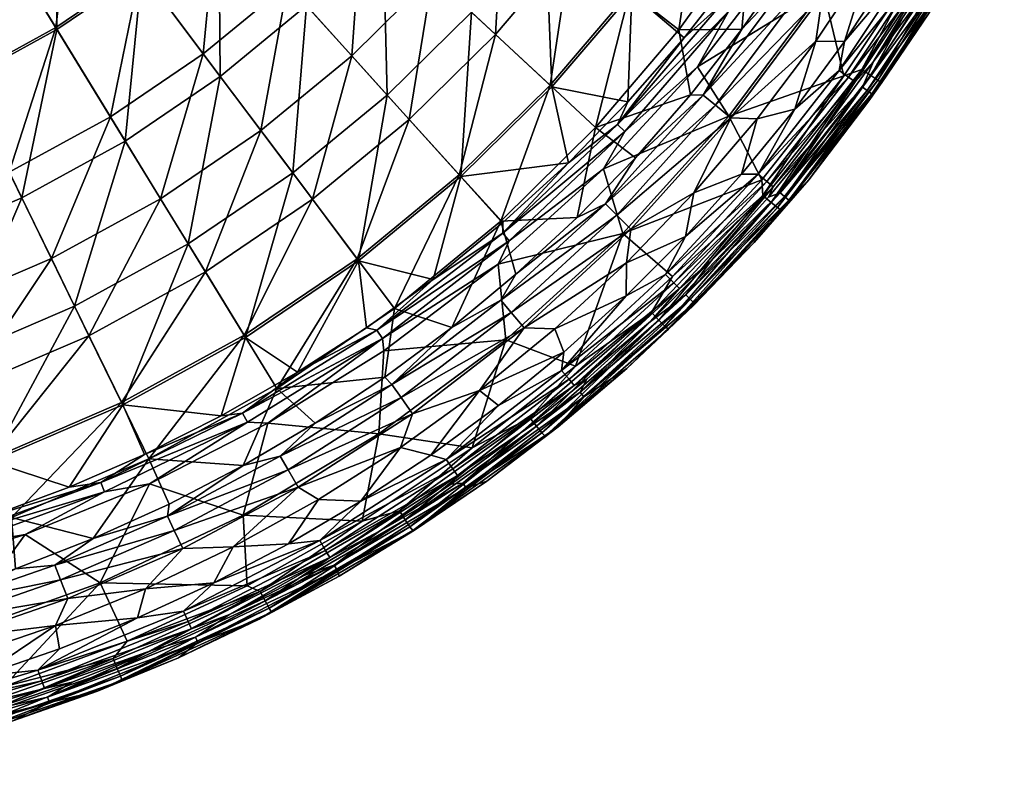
# Model space of a CAD drawing. Header units: inches. Extents: x -241 to 241, y -240 to 242.
# Tile 6 of 23: x 75 to 214, y -236 to -130. Entities that reach past the tile are written whole.
import ezdxf

# ---------------------------------------------------------------- set-up
doc = ezdxf.new("R2010")
doc.units = ezdxf.units.IN
doc.header["$MEASUREMENT"] = 0
doc.layers.add('Layer 1', color=7, linetype='Continuous')

# ---------------------------------------------------------------- blocks, each defined once
blk = doc.blocks.new('Rondò Bianco')
at = {"color": 253, "true_color": 0xa4adb2}
mesh = blk.add_polyface(dxfattribs=at)
corners = [(138.78, -128.94, 124.63), (137.27, -152.05, 142.25), (126.94, -140.61, 124.63), (92.45, -123.27, 93.02), (90.1, -99.81, 79.4), (103.25, -114.37, 93.02), (80.68, -107.57, 79.4), (135.81, -106.3, 108.15), (126.35, -117.39, 108.15), (121.34, -94.97, 93.02), (115.57, -128.02, 108.15), (112.88, -104.88, 93.02), (103.48, -137.97, 108.15), (90.12, -147.05, 108.15), (80.52, -131.38, 93.02), (143.98, -94.93, 108.15), (149.17, -116.76, 124.63), (158.15, -104.27, 124.63), (113.66, -151.54, 124.63), (150.07, -139.43, 142.25), (92.55, -102.52, 14.12), (92.27, -123.02, 23.82), (103.05, -114.14, 23.82), (109.18, -145.57, 48.01), (121.94, -135.07, 48.01), (112.9, -125.06, 35.17), (112.66, -104.67, 23.82), (101.18, -94.01, 14.12), (82.87, -110.49, 14.12), (121.09, -94.78, 23.82), (123.43, -114.68, 35.17), (132.67, -103.84, 35.17), (101.09, -134.78, 35.17), (88.04, -143.65, 35.17), (80.35, -131.11, 23.82), (133.31, -123.86, 48.01), (143.29, -112.16, 48.01), (142.15, -132.07, 62.13), (152.79, -119.59, 62.13), (130.02, -144.02, 62.13), (151.92, -100.17, 48.01), (149.81, -139.19, 77.3)]
mesh.append_faces([[corners[k] for k in face] for face in [(0, 1, 2), (3, 4, 5), (4, 3, 6), (7, 8, 9), (8, 10, 11), (10, 12, 5), (11, 9, 8), (12, 13, 3), (5, 11, 10), (3, 5, 12), (3, 13, 14), (7, 15, 16), (16, 15, 17), (8, 7, 0), (0, 7, 16), (10, 8, 2), (2, 8, 0), (12, 10, 18), (18, 10, 2), (16, 19, 0), (1, 0, 19), (20, 21, 22), (23, 24, 25), (22, 26, 27), (28, 21, 20), (29, 30, 31), (26, 25, 30), (22, 32, 25), (26, 30, 29), (21, 33, 32), (25, 26, 22), (32, 22, 21), (34, 33, 21), (35, 36, 31), (30, 24, 35), (35, 31, 30), (24, 30, 25), (23, 25, 32), (37, 38, 36), (39, 37, 35), (38, 40, 36), (37, 36, 35), (35, 24, 39), (38, 37, 41)]], dxfattribs={"color": 253})
mesh = blk.add_polyface(dxfattribs=at)
corners = [(46.76, -126.07, 79.4), (33.92, -130.12, 79.4), (39.57, -106.69, 67.44), (23.57, -152.27, 93.02), (38.87, -149.1, 93.02), (58.92, -120.87, 79.4), (59.46, -97.02, 67.44), (70.26, -114.65, 79.4), (90.12, -147.05, 108.15), (75.57, -155.02, 108.15), (80.52, -131.38, 93.02), (53.59, -144.47, 93.02), (49.86, -102.28, 67.44), (20.57, -132.88, 79.4), (28.7, -110.11, 67.44), (17.4, -112.45, 67.44), (92.45, -123.27, 93.02), (80.68, -107.57, 79.4), (67.52, -138.51, 93.02), (59.98, -161.7, 108.15), (23.52, -151.97, 23.82), (38.79, -148.8, 23.82), (34.84, -133.65, 14.12), (63.62, -103.81, 6.17), (53.36, -109.45, 6.17), (60.52, -124.15, 14.12), (16.98, -103.62), (18.62, -120.33, 6.17), (22.56, -102.55), (30.72, -117.82, 6.17), (42.34, -114.16, 6.17), (33.53, -99.51), (48.03, -129.49, 14.12), (80.35, -131.11, 23.82), (73.83, -151.44, 35.17), (88.04, -143.65, 35.17), (73.06, -97.41, 6.17), (72.17, -117.76, 14.12), (82.87, -110.49, 14.12), (21.12, -136.49, 14.12), (92.27, -123.02, 23.82), (67.39, -138.23, 23.82), (53.48, -144.18, 23.82), (58.59, -157.96, 35.17)]
mesh.append_faces([[corners[k] for k in face] for face in [(0, 1, 2), (3, 1, 4), (5, 6, 7), (8, 9, 10), (11, 4, 0), (0, 12, 5), (1, 13, 14), (0, 2, 12), (1, 14, 2), (13, 15, 14), (16, 10, 17), (10, 18, 7), (11, 5, 18), (7, 17, 10), (18, 5, 7), (5, 11, 0), (1, 0, 4), (10, 9, 18), (18, 19, 11), (3, 13, 1), (20, 21, 22), (23, 24, 25), (26, 27, 28), (27, 29, 28), (29, 30, 31), (30, 32, 24), (33, 34, 35), (36, 37, 38), (22, 30, 29), (37, 23, 25), (29, 27, 39), (25, 24, 32), (32, 30, 22), (22, 29, 39), (33, 40, 38), (41, 33, 37), (42, 41, 25), (38, 37, 33), (21, 42, 32), (25, 41, 37), (32, 42, 25), (22, 21, 32), (39, 20, 22), (41, 34, 33), (42, 43, 41)]], dxfattribs={"color": 253})
mesh = blk.add_polyface(dxfattribs=at)
corners = [(161.31, -126.26, 142.25), (160.77, -141.55, 154.52), (150.07, -139.43, 142.25), (149.17, -116.76, 124.63), (168.66, -132.54, 154.94), (176.05, -123.1, 155.37), (171.02, -112.76, 142.25), (191.18, -133.06, 116.22), (194.74, -121.64, 116.22), (187.16, -133.01, 116.22), (184.2, -142.57, 116.22), (178.91, -143.92, 116.22), (167.92, -131.44, 93.24), (169.54, -140.57, 109.67), (176.78, -131.34, 109.67), (149.81, -139.19, 77.3), (156.22, -145.15, 93.24), (161.03, -126.04, 77.3), (161.99, -106.8, 62.13), (152.79, -119.59, 62.13), (170.72, -112.56, 77.3), (178.03, -117.38, 93.24), (183.52, -121.75, 109.67), (188.1, -126.51, 115.78), (171.35, -140.61, 112.27), (183.93, -123.7, 112.27), (189.74, -111.81, 109.67), (185.79, -124.95, 114.42), (173.08, -142.03, 114.42), (197.02, -106.36, 114.42), (175.24, -143.8, 115.78), (191.09, -137.91, 157.35), (174.96, -143.58, 156.86), (188.19, -125.74, 157.64), (182.43, -121.23, 157.66), (192.8, -105.04, 158.4), (170.55, -136.61, 156.95), (160.32, -145.71, 156.23), (159.31, -144.71, 155.51), (174.87, -128.83, 157.02), (187.73, -110.45, 157.87), (173.77, -127.94, 156.29), (186.53, -109.67, 157.13), (190.44, -137.13, 116.54)]
mesh.append_faces([[corners[k] for k in face] for face in [(0, 1, 2), (0, 2, 3), (4, 0, 5), (0, 6, 5), (0, 4, 1), (7, 8, 9), (10, 9, 11), (9, 10, 7), (12, 13, 14), (15, 16, 17), (18, 19, 17), (19, 15, 17), (12, 20, 17), (12, 21, 20), (16, 13, 12), (17, 16, 12), (22, 21, 14), (21, 12, 14), (8, 23, 9), (14, 24, 25), (24, 14, 13), (22, 14, 25), (26, 22, 25), (24, 27, 25), (27, 24, 28), (29, 25, 27), (28, 23, 27), (30, 23, 28), (30, 11, 9), (23, 30, 9), (31, 32, 33), (34, 35, 33), (34, 33, 36), (32, 36, 33), (37, 38, 39), (40, 39, 41), (4, 41, 38), (41, 5, 42), (1, 4, 38), (39, 34, 36), (39, 36, 37), (40, 34, 39), (5, 41, 4), (41, 39, 38), (43, 7, 10)]], dxfattribs={"color": 253})
mesh = blk.add_polyface(dxfattribs=at)
corners = [(203, -129.2, 152.38), (205.1, -125.28, 148.36), (195.03, -140.44, 148.36), (213.65, -110.06, 148.36), (209.4, -118.79, 152.81), (203.71, -124.43, 129.98), (193.71, -139.49, 129.98), (204.41, -124.85, 139.17), (194.63, -141.39, 151.88), (194.37, -139.97, 139.17), (195.27, -135.89, 120.78), (212.93, -109.69, 139.17), (188.14, -145.6, 120.78), (201.9, -125.82, 120.78), (208.01, -115.43, 120.78), (212.21, -109.31, 129.98), (203.66, -113.03, 116.22), (194.74, -121.64, 116.22), (197.68, -123.2, 116.22), (191.18, -133.06, 116.22), (199.48, -107.68, 115.78), (188.1, -126.51, 115.78), (185.79, -124.95, 114.42), (188.19, -125.74, 157.64), (199.61, -106.69, 158.47), (201.35, -122.52, 157.99), (191.09, -137.91, 157.35), (205.83, -118.04, 157.97), (193.65, -137, 157.18), (196.44, -138.83, 153.54), (208.19, -119.32, 155.89), (208.79, -119.59, 154.33), (207.15, -118.77, 157.18), (195.87, -138.49, 155.1), (194.89, -137.84, 156.39), (201.66, -123.17, 117.53), (200.27, -122.33, 116.54), (190.44, -137.13, 116.54), (202.62, -123.77, 119.07), (192.68, -138.75, 119.07), (191.76, -138.08, 117.53), (211.07, -108.73, 119.07), (210.07, -108.21, 117.53)]
mesh.append_faces([[corners[k] for k in face] for face in [(0, 1, 2), (3, 1, 4), (4, 1, 0), (5, 6, 7), (2, 8, 0), (9, 2, 1), (7, 9, 1), (7, 1, 3), (5, 10, 6), (7, 6, 9), (5, 7, 11), (6, 10, 12), (5, 13, 10), (5, 14, 13), (5, 15, 14), (16, 17, 18), (17, 19, 18), (17, 20, 21), (20, 22, 21), (23, 24, 25), (23, 25, 26), (25, 27, 28), (29, 30, 31), (32, 30, 33), (25, 28, 26), (29, 31, 0), (34, 27, 32), (31, 4, 0), (33, 30, 29), (28, 27, 34), (32, 33, 34), (8, 29, 0), (35, 36, 37), (10, 13, 38), (38, 39, 10), (13, 14, 38), (10, 39, 12), (38, 40, 39), (41, 35, 38), (38, 35, 40), (19, 37, 36), (35, 37, 40), (36, 35, 42), (36, 18, 19), (36, 16, 18)]], dxfattribs={"color": 253})
mesh = blk.add_polyface(dxfattribs=at)
corners = [(152.39, -150.12, 154.11), (137.27, -152.05, 142.25), (150.07, -139.43, 142.25), (160.77, -141.55, 154.52), (143.16, -158.52, 153.71), (133.38, -166.52, 153.32), (151.73, -176.73, 116.22), (160.49, -168.82, 116.22), (150.49, -173.43, 116.22), (160.54, -164.17, 116.22), (130.02, -144.02, 62.13), (137.03, -151.79, 77.3), (142.15, -132.07, 62.13), (149.81, -139.19, 77.3), (142.9, -158.29, 93.24), (156.22, -145.15, 93.24), (127.95, -170.6, 93.24), (153.64, -157.8, 109.67), (161.82, -149.39, 109.67), (145.03, -165.75, 109.67), (136, -173.23, 109.67), (161.17, -159.42, 115.78), (146.16, -173.28, 115.78), (142.91, -169.43, 112.27), (157.59, -155.88, 112.27), (127.6, -181.25, 112.27), (144.36, -171.14, 114.42), (159.18, -157.45, 114.42), (128.89, -183.08, 114.42), (139.89, -182.08, 116.22), (143.58, -174.96, 155.45), (142.51, -164.37, 155.63), (160.04, -160.04, 156.12), (153.41, -178.68, 155.6), (157.35, -150.94, 156.28), (126.46, -176.52, 155.04), (143.17, -159.99, 154.77), (160.32, -145.71, 156.23), (144.07, -161.08, 155.5), (159.31, -144.71, 155.51), (126.25, -174.8, 154.82), (125.46, -173.63, 154.11), (151.44, -179.27, 116.54), (166.06, -165.82, 116.54), (152.49, -180.51, 117.53), (167.21, -166.97, 117.53)]
mesh.append_faces([[corners[k] for k in face] for face in [(0, 1, 2), (0, 2, 3), (4, 1, 0), (5, 1, 4), (6, 7, 8), (8, 7, 9), (10, 11, 12), (12, 11, 13), (14, 13, 11), (13, 14, 15), (16, 14, 11), (15, 17, 18), (14, 19, 17), (15, 14, 17), (19, 14, 20), (9, 21, 22), (19, 23, 24), (19, 20, 23), (24, 17, 19), (17, 24, 18), (25, 26, 23), (24, 23, 27), (27, 23, 26), (28, 22, 26), (26, 21, 27), (22, 21, 26), (8, 22, 29), (22, 8, 9), (30, 31, 32), (33, 30, 32), (34, 32, 31), (31, 30, 35), (36, 37, 38), (37, 34, 38), (0, 39, 36), (40, 38, 31), (38, 34, 31), (4, 0, 36), (4, 36, 5), (36, 38, 41), (3, 39, 0), (39, 37, 36), (7, 42, 43), (42, 44, 45), (6, 42, 7)]], dxfattribs={"color": 253})
mesh = blk.add_polyface(dxfattribs=at)
corners = [(107.04, -174.66, 142.25), (98.98, -161.51, 124.63), (113.66, -151.54, 124.63), (90.12, -147.05, 108.15), (103.48, -137.97, 108.15), (83.01, -170.27, 124.63), (126.94, -140.61, 124.63), (122.91, -163.88, 142.25), (137.27, -152.05, 142.25), (114.33, -179.54, 152.68), (89.77, -184.13, 142.25), (133.38, -166.52, 153.32), (124.04, -173.32, 152.99), (101.39, -165.43, 62.13), (95.08, -155.15, 48.01), (85.02, -174.41, 62.13), (122.7, -163.59, 77.3), (106.85, -174.35, 77.3), (111.43, -181.82, 93.24), (109.18, -145.57, 48.01), (101.09, -134.78, 35.17), (88.04, -143.65, 35.17), (79.74, -163.57, 48.01), (116.42, -155.22, 62.13), (130.02, -144.02, 62.13), (121.94, -135.07, 48.01), (136, -173.23, 109.67), (127.95, -170.6, 93.24), (126.58, -180.23, 109.67), (137.03, -151.79, 77.3), (89.61, -183.81, 77.3), (142.9, -158.29, 93.24), (127.6, -181.25, 112.27), (142.91, -169.43, 112.27), (144.36, -171.14, 114.42), (128.89, -183.08, 114.42), (143.58, -174.96, 155.45), (125.74, -188.19, 154.85), (126.46, -176.52, 155.04), (125.46, -173.63, 154.11), (106.62, -185.3, 153.52), (126.25, -174.8, 154.82), (144.07, -161.08, 155.5), (143.17, -159.99, 154.77), (142.51, -164.37, 155.63), (110.14, -186.71, 154.53)]
mesh.append_faces([[corners[k] for k in face] for face in [(0, 1, 2), (3, 4, 1), (1, 4, 2), (5, 3, 1), (6, 7, 2), (8, 7, 6), (0, 7, 9), (7, 0, 2), (1, 10, 5), (10, 1, 0), (11, 7, 8), (12, 7, 11), (7, 12, 9), (13, 14, 15), (16, 17, 18), (14, 19, 20), (21, 22, 14), (21, 14, 20), (23, 24, 25), (13, 23, 19), (25, 19, 23), (13, 19, 14), (26, 27, 28), (24, 23, 16), (24, 16, 29), (23, 13, 17), (16, 23, 17), (13, 15, 30), (17, 13, 30), (27, 29, 16), (18, 28, 27), (16, 18, 27), (31, 27, 26), (26, 28, 32), (26, 32, 33), (34, 32, 35), (36, 37, 38), (39, 40, 9), (41, 39, 42), (11, 43, 39), (38, 41, 44), (39, 41, 40), (38, 45, 41), (39, 12, 11), (9, 12, 39)]], dxfattribs={"color": 253})
mesh = blk.add_polyface(dxfattribs=at)
corners = [(182.75, -154.83, 139.17), (195.03, -140.44, 148.36), (194.37, -139.97, 139.17), (178.51, -161.3, 151.05), (186.17, -152.52, 151.42), (183.37, -155.36, 148.36), (194.63, -141.39, 151.88), (182.13, -154.31, 129.98), (193.71, -139.49, 129.98), (188.14, -145.6, 120.78), (180.52, -154.94, 120.78), (178.91, -143.92, 116.22), (170.03, -154.32, 116.22), (176.74, -151.71, 116.22), (168.83, -160.47, 116.22), (184.2, -142.57, 116.22), (156.22, -145.15, 93.24), (161.82, -149.39, 109.67), (169.54, -140.57, 109.67), (157.59, -155.88, 112.27), (171.35, -140.61, 112.27), (173.08, -142.03, 114.42), (159.18, -157.45, 114.42), (175.24, -143.8, 115.78), (161.17, -159.42, 115.78), (174.96, -143.58, 156.86), (191.09, -137.91, 157.35), (179.57, -152.48, 156.73), (160.04, -160.04, 156.12), (157.35, -150.94, 156.28), (170.55, -136.61, 156.95), (160.32, -145.71, 156.23), (193.65, -137, 157.18), (179.73, -154.71, 156.43), (194.89, -137.84, 156.39), (195.87, -138.49, 155.1), (181.8, -156.41, 154.36), (196.44, -138.83, 153.54), (182.33, -156.8, 152.79), (180.88, -155.67, 155.65), (181.16, -153.48, 119.07), (192.68, -138.75, 119.07), (180.29, -152.75, 117.53), (191.76, -138.08, 117.53), (190.44, -137.13, 116.54), (179.05, -151.7, 116.54)]
mesh.append_faces([[corners[k] for k in face] for face in [(0, 1, 2), (3, 4, 5), (1, 0, 5), (1, 5, 4), (4, 6, 1), (7, 2, 8), (7, 0, 2), (7, 9, 10), (7, 8, 9), (11, 12, 13), (13, 12, 14), (11, 13, 15), (16, 17, 18), (19, 20, 17), (20, 18, 17), (19, 21, 20), (21, 19, 22), (22, 23, 21), (23, 22, 24), (11, 23, 12), (23, 24, 12), (25, 26, 27), (25, 27, 28), (29, 25, 28), (30, 25, 29), (31, 30, 29), (32, 33, 26), (34, 35, 36), (27, 26, 33), (37, 38, 35), (38, 37, 4), (39, 32, 34), (37, 6, 4), (35, 38, 36), (32, 39, 33), (34, 36, 39), (40, 10, 9), (41, 40, 9), (41, 42, 40), (41, 43, 42), (43, 44, 45), (45, 42, 43), (45, 13, 14), (45, 15, 13), (45, 44, 15)]], dxfattribs={"color": 253})
mesh = blk.add_polyface(dxfattribs=at)
corners = [(26.38, -170.44, 108.15), (43.51, -166.89, 108.15), (28.97, -187.2, 124.63), (47.79, -183.3, 124.63), (59.98, -161.7, 108.15), (65.88, -177.61, 124.63), (51.68, -198.22, 142.25), (31.33, -202.44, 142.25), (38.87, -149.1, 93.02), (89.77, -184.13, 142.25), (82.23, -195.69, 151.85), (71.24, -192.06, 142.25), (75.57, -155.02, 108.15), (67.52, -138.51, 93.02), (53.59, -144.47, 93.02), (23.57, -152.27, 93.02), (8.84, -172.24, 108.15), (90.12, -147.05, 108.15), (83.01, -170.27, 124.63), (10.74, -185.49, 120.88), (58.59, -157.96, 35.17), (73.83, -151.44, 35.17), (67.39, -138.23, 23.82), (42.5, -163.03, 35.17), (27.83, -179.83, 48.01), (45.9, -176.08, 48.01), (25.77, -166.5, 35.17), (9.33, -181.73, 48.01), (85.02, -174.41, 62.13), (79.74, -163.57, 48.01), (67.48, -181.92, 62.13), (48.95, -187.75, 62.13), (51.59, -197.88, 77.3), (53.48, -144.18, 23.82), (38.79, -148.8, 23.82), (23.52, -151.97, 23.82), (63.28, -170.61, 48.01), (88.04, -143.65, 35.17), (95.08, -155.15, 48.01), (29.68, -191.75, 62.13), (9.94, -193.77, 62.13), (71.12, -191.73, 77.3), (89.61, -183.81, 77.3)]
mesh.append_faces([[corners[k] for k in face] for face in [(0, 1, 2), (3, 4, 5), (5, 6, 3), (7, 2, 3), (8, 1, 0), (9, 10, 11), (12, 4, 13), (4, 1, 14), (8, 0, 15), (16, 15, 0), (12, 17, 18), (4, 12, 5), (5, 12, 18), (1, 4, 3), (0, 2, 19), (1, 8, 14), (1, 3, 2), (18, 11, 5), (9, 11, 18), (11, 6, 5), (20, 21, 22), (23, 24, 25), (26, 27, 24), (28, 29, 30), (31, 32, 30), (33, 23, 20), (34, 26, 23), (34, 23, 33), (35, 26, 34), (21, 36, 29), (20, 25, 36), (29, 37, 21), (36, 21, 20), (25, 20, 23), (24, 23, 26), (31, 30, 36), (28, 38, 29), (39, 31, 25), (30, 29, 36), (40, 39, 24), (31, 36, 25), (39, 25, 24), (28, 30, 41), (28, 41, 42), (30, 32, 41)]], dxfattribs={"color": 253})
mesh = blk.add_polyface(dxfattribs=at)
corners = [(170.06, -169.82, 148.36), (154.57, -182.97, 139.17), (160.62, -179, 150.31), (172.44, -163.89, 120.78), (163.92, -172.41, 120.78), (168.92, -168.67, 129.98), (169.96, -170.18, 150.68), (178.51, -161.3, 151.05), (183.37, -155.36, 148.36), (169.49, -169.25, 139.17), (182.75, -154.83, 139.17), (182.13, -154.31, 129.98), (154.05, -182.35, 129.98), (180.52, -154.94, 120.78), (160.54, -164.17, 116.22), (160.49, -168.82, 116.22), (168.83, -160.47, 116.22), (170.03, -154.32, 116.22), (161.17, -159.42, 115.78), (160.04, -160.04, 156.12), (179.57, -152.48, 156.73), (167.03, -166.1, 156.15), (153.41, -178.68, 155.6), (181.8, -156.41, 154.36), (165.96, -173.04, 153.66), (180.88, -155.67, 155.65), (164.06, -171.14, 155.73), (179.73, -154.71, 156.43), (166.44, -173.48, 152.09), (182.33, -156.8, 152.79), (165.12, -172.21, 154.94), (186.17, -152.52, 151.42), (149.11, -188.52, 151.45), (168.01, -167.77, 119.07), (180.29, -152.75, 117.53), (179.05, -151.7, 116.54), (166.06, -165.82, 116.54), (181.16, -153.48, 119.07), (153.22, -181.38, 119.07), (167.21, -166.97, 117.53), (152.49, -180.51, 117.53), (151.44, -179.27, 116.54)]
mesh.append_faces([[corners[k] for k in face] for face in [(0, 1, 2), (3, 4, 5), (0, 6, 7), (2, 6, 0), (7, 8, 0), (1, 0, 9), (10, 11, 5), (9, 0, 8), (10, 9, 8), (12, 9, 5), (11, 3, 5), (10, 5, 9), (12, 5, 4), (11, 13, 3), (14, 15, 16), (14, 16, 17), (17, 18, 14), (19, 20, 21), (19, 21, 22), (23, 24, 25), (26, 21, 27), (20, 27, 21), (21, 26, 22), (28, 29, 6), (30, 27, 25), (7, 6, 29), (23, 28, 24), (7, 29, 31), (27, 30, 26), (28, 32, 24), (25, 24, 30), (29, 28, 23), (2, 28, 6), (3, 33, 4), (34, 35, 36), (3, 37, 33), (13, 37, 3), (33, 38, 4), (37, 39, 33), (33, 39, 40), (37, 34, 39), (39, 36, 41), (16, 36, 35), (34, 36, 39), (36, 16, 15)]], dxfattribs={"color": 253})
mesh = blk.add_polyface(dxfattribs=at)
corners = [(150.95, -187.19, 149.96), (154.57, -182.97, 139.17), (138.02, -195.76, 139.17), (140.93, -194.82, 149.63), (130.79, -201.74, 149.33), (160.62, -179, 150.31), (137.55, -195.1, 129.98), (154.05, -182.35, 129.98), (169.49, -169.25, 139.17), (145.63, -188.11, 120.78), (135.92, -195.24, 120.78), (154.97, -180.49, 120.78), (163.92, -172.41, 120.78), (151.73, -176.73, 116.22), (139.89, -182.08, 116.22), (142.58, -184.19, 116.22), (150.49, -173.43, 116.22), (133.07, -191.18, 116.22), (146.16, -173.28, 115.78), (130.5, -185.36, 115.78), (125.74, -188.19, 154.85), (143.58, -174.96, 155.45), (138.85, -190.17, 155.09), (153.41, -178.68, 155.6), (148.67, -188.03, 153.01), (149.11, -188.52, 151.45), (130.52, -201.77, 150.87), (146.97, -185.96, 155.09), (128.64, -199.02, 154.52), (165.96, -173.04, 153.66), (165.12, -172.21, 154.94), (164.06, -171.14, 155.73), (166.44, -173.48, 152.09), (147.91, -187.13, 154.3), (130.13, -201.25, 152.44), (129.47, -200.27, 153.73), (136.81, -194.05, 119.07), (136.16, -193.13, 117.53), (153.22, -181.38, 119.07), (152.49, -180.51, 117.53), (168.01, -167.77, 119.07), (151.44, -179.27, 116.54), (135.22, -191.8, 116.54)]
mesh.append_faces([[corners[k] for k in face] for face in [(0, 1, 2), (2, 3, 0), (3, 2, 4), (1, 0, 5), (6, 1, 7), (1, 6, 2), (7, 1, 8), (6, 9, 10), (7, 11, 9), (6, 7, 9), (11, 7, 12), (13, 14, 15), (14, 13, 16), (14, 17, 15), (18, 19, 14), (20, 21, 22), (21, 23, 22), (24, 25, 26), (22, 27, 28), (29, 24, 30), (31, 27, 23), (5, 25, 32), (33, 24, 34), (23, 27, 22), (30, 33, 31), (29, 25, 24), (31, 33, 27), (26, 25, 3), (30, 24, 33), (33, 35, 27), (25, 5, 0), (24, 26, 34), (25, 0, 3), (9, 36, 10), (37, 36, 38), (12, 38, 11), (39, 38, 40), (9, 38, 36), (9, 11, 38), (38, 39, 37), (39, 41, 42), (39, 42, 37), (42, 15, 17), (41, 13, 15), (42, 41, 15)]], dxfattribs={"color": 253})
mesh = blk.add_polyface(dxfattribs=at)
corners = [(103.59, -185.68, 152.37), (107.04, -174.66, 142.25), (114.33, -179.54, 152.68), (92.82, -191.11, 152.09), (89.77, -184.13, 142.25), (82.23, -195.69, 151.85), (117.26, -197.41, 116.22), (123.22, -197.67, 116.22), (128.8, -190.09, 116.22), (139.89, -182.08, 116.22), (133.07, -191.18, 116.22), (93.44, -191.68, 93.24), (106.85, -174.35, 77.3), (89.61, -183.81, 77.3), (111.43, -181.82, 93.24), (116.82, -186.71, 109.67), (126.58, -180.23, 109.67), (106.71, -192.66, 109.67), (96.31, -198.07, 109.67), (130.5, -185.36, 115.78), (114.44, -195.68, 115.78), (111.9, -191.34, 112.27), (127.6, -181.25, 112.27), (96.04, -199.77, 112.27), (113.03, -193.27, 114.42), (128.89, -183.08, 114.42), (146.16, -173.28, 115.78), (106.69, -199.61, 154.31), (125.74, -188.19, 154.85), (123.43, -200.47, 154.63), (110.14, -186.71, 154.53), (126.46, -176.52, 155.04), (138.85, -190.17, 155.09), (93.51, -195.21, 154.1), (87.22, -196.32, 153.73), (86.69, -195.02, 153.02), (107.28, -186.55, 154.23), (106.62, -185.3, 153.52), (126.25, -174.8, 154.82), (146.97, -185.96, 155.09), (129.47, -200.27, 153.73), (128.64, -199.02, 154.52), (147.91, -187.13, 154.3), (130.13, -201.25, 152.44), (135.22, -191.8, 116.54), (117.47, -203.16, 116.54), (136.16, -193.13, 117.53)]
mesh.append_faces([[corners[k] for k in face] for face in [(0, 1, 2), (3, 4, 0), (4, 1, 0), (4, 3, 5), (6, 7, 8), (9, 8, 10), (8, 7, 10), (11, 12, 13), (12, 11, 14), (14, 15, 16), (14, 17, 15), (11, 18, 17), (14, 11, 17), (8, 19, 20), (15, 21, 22), (17, 23, 21), (15, 17, 21), (22, 16, 15), (23, 24, 21), (22, 21, 25), (25, 21, 24), (24, 19, 25), (20, 19, 24), (26, 25, 19), (20, 6, 8), (9, 19, 8), (27, 28, 29), (30, 28, 27), (31, 28, 30), (28, 32, 29), (27, 33, 30), (34, 35, 36), (35, 3, 37), (37, 36, 35), (34, 36, 33), (30, 33, 36), (35, 5, 3), (3, 0, 37), (38, 30, 36), (37, 0, 2), (37, 38, 36), (39, 40, 41), (42, 43, 40), (44, 45, 46), (44, 10, 7)]], dxfattribs={"color": 253})
mesh = blk.add_polyface(dxfattribs=at)
corners = [(51.68, -198.22, 142.25), (71.24, -192.06, 142.25), (59.07, -203.56, 151.43), (70.85, -199.89, 151.63), (82.23, -195.69, 151.85), (69.73, -222.24, 116.22), (80.31, -215.12, 116.22), (67.37, -219.51, 116.22), (80.9, -218.42, 116.22), (91.86, -214.04, 116.22), (74.7, -207.18, 109.67), (85.63, -202.91, 109.67), (74.16, -199.94, 93.24), (52.27, -213.94, 109.67), (63.58, -210.86, 109.67), (53.79, -206.35, 93.24), (89.61, -183.81, 77.3), (71.12, -191.73, 77.3), (93.44, -191.68, 93.24), (51.59, -197.88, 77.3), (64.61, -212.03, 112.27), (80.22, -206.63, 112.27), (82.04, -211.32, 115.78), (66.07, -216.85, 115.78), (49.35, -216.09, 112.27), (65.26, -214.18, 114.42), (81.03, -208.72, 114.42), (97.01, -201.79, 114.42), (49.84, -218.28, 114.42), (92.97, -209.95, 116.22), (86.61, -209.11, 153.86), (73, -223.72, 153.56), (65.7, -216.59, 153.49), (90.4, -217.3, 153.87), (76.05, -202.32, 153.73), (93.51, -195.21, 154.1), (56.7, -208.36, 153.4), (65.7, -202.74, 152.61), (66.1, -204.09, 153.32), (44.17, -208.26, 152.31), (86.69, -195.02, 153.02), (87.22, -196.32, 153.73), (77.86, -221.38, 116.54)]
mesh.append_faces([[corners[k] for k in face] for face in [(0, 1, 2), (3, 1, 4), (1, 3, 2), (5, 6, 7), (6, 8, 9), (6, 5, 8), (10, 11, 12), (13, 14, 15), (12, 16, 17), (16, 12, 18), (15, 17, 19), (17, 15, 12), (18, 12, 11), (10, 12, 14), (12, 15, 14), (13, 20, 14), (10, 14, 20), (10, 20, 21), (11, 10, 21), (6, 22, 23), (20, 24, 25), (20, 26, 21), (25, 26, 20), (27, 21, 26), (28, 23, 25), (25, 22, 26), (23, 22, 25), (23, 7, 6), (29, 22, 6), (30, 31, 32), (33, 31, 30), (30, 34, 35), (32, 36, 34), (30, 32, 34), (37, 38, 39), (40, 37, 3), (40, 41, 37), (38, 34, 36), (41, 35, 34), (2, 37, 39), (34, 38, 41), (37, 2, 3), (37, 41, 38), (3, 4, 40), (9, 8, 42)]], dxfattribs={"color": 253})
mesh = blk.add_polyface(dxfattribs=at)
corners = [(108.94, -214.25, 148.77), (119.89, -207.35, 139.17), (100.32, -217.5, 139.17), (130.79, -201.74, 149.33), (120.2, -208.17, 149.04), (119.49, -206.65, 129.98), (138.02, -195.76, 139.17), (137.55, -195.1, 129.98), (99.98, -216.76, 129.98), (104.79, -213.58, 120.78), (125.85, -201.88, 120.78), (115.47, -207.99, 120.78), (135.92, -195.24, 120.78), (102.58, -209.12, 116.22), (113.04, -203.66, 116.22), (105.3, -204.05, 116.22), (117.26, -197.41, 116.22), (123.22, -197.67, 116.22), (97.01, -201.79, 114.42), (114.44, -195.68, 115.78), (113.03, -193.27, 114.42), (106.69, -199.61, 154.31), (123.43, -200.47, 154.63), (107.25, -209.53, 154.22), (109.08, -210.32, 154.01), (128.64, -199.02, 154.52), (130.52, -201.77, 150.87), (110.68, -213.25, 150.37), (130.13, -201.25, 152.44), (110.35, -212.69, 151.93), (129.47, -200.27, 153.73), (138.85, -190.17, 155.09), (109.79, -211.65, 153.22), (140.93, -194.82, 149.63), (118.85, -205.55, 119.07), (136.81, -194.05, 119.07), (99.45, -215.6, 119.07), (98.29, -213.09, 116.54), (118.28, -204.56, 117.53), (117.47, -203.16, 116.54), (98.97, -214.57, 117.53), (136.16, -193.13, 117.53), (135.22, -191.8, 116.54)]
mesh.append_faces([[corners[k] for k in face] for face in [(0, 1, 2), (3, 1, 4), (1, 0, 4), (5, 6, 7), (8, 1, 5), (6, 1, 3), (9, 8, 5), (1, 8, 2), (7, 10, 5), (6, 5, 1), (5, 11, 9), (5, 10, 11), (7, 12, 10), (13, 14, 15), (16, 14, 17), (15, 14, 16), (18, 19, 20), (16, 19, 15), (21, 22, 23), (24, 22, 25), (26, 27, 28), (29, 30, 28), (31, 25, 22), (22, 24, 23), (27, 26, 4), (30, 32, 25), (26, 33, 3), (28, 27, 29), (26, 3, 4), (25, 32, 24), (30, 29, 32), (0, 27, 4), (34, 10, 35), (10, 12, 35), (9, 11, 34), (11, 10, 34), (9, 34, 36), (37, 38, 39), (35, 38, 34), (34, 38, 40), (35, 41, 38), (17, 39, 42), (41, 39, 38), (39, 14, 13), (39, 17, 14)]], dxfattribs={"color": 253})
mesh = blk.add_polyface(dxfattribs=at)
corners = [(99.98, -216.76, 129.98), (79.2, -225.19, 129.98), (100.32, -217.5, 139.17), (79.47, -225.95, 139.17), (86.22, -224.33, 148.32), (97.61, -219.64, 148.53), (108.94, -214.25, 148.77), (93.83, -218.61, 120.78), (104.79, -213.58, 120.78), (102.58, -209.12, 116.22), (92.97, -209.95, 116.22), (91.86, -214.04, 116.22), (105.3, -204.05, 116.22), (80.31, -215.12, 116.22), (96.31, -198.07, 109.67), (93.44, -191.68, 93.24), (85.63, -202.91, 109.67), (80.22, -206.63, 112.27), (96.04, -199.77, 112.27), (106.71, -192.66, 109.67), (97.01, -201.79, 114.42), (113.03, -193.27, 114.42), (81.03, -208.72, 114.42), (98.22, -204.31, 115.78), (82.04, -211.32, 115.78), (114.44, -195.68, 115.78), (90.4, -217.3, 153.87), (86.61, -209.11, 153.86), (107.25, -209.53, 154.22), (106.69, -199.61, 154.31), (93.51, -195.21, 154.1), (109.08, -210.32, 154.01), (88.41, -219.77, 153.57), (110.68, -213.25, 150.37), (89.71, -222.85, 149.93), (110.35, -212.69, 151.93), (89.44, -222.25, 151.5), (109.79, -211.65, 153.22), (88.98, -221.16, 152.79), (99.45, -215.6, 119.07), (78.78, -223.98, 119.07), (98.97, -214.57, 117.53), (98.29, -213.09, 116.54), (77.86, -221.38, 116.54), (118.85, -205.55, 119.07), (78.4, -222.91, 117.53), (117.47, -203.16, 116.54), (118.28, -204.56, 117.53)]
mesh.append_faces([[corners[k] for k in face] for face in [(0, 1, 2), (3, 4, 2), (5, 2, 4), (2, 5, 6), (7, 0, 8), (1, 0, 7), (9, 10, 11), (10, 9, 12), (13, 11, 10), (14, 15, 16), (16, 17, 18), (19, 14, 18), (18, 14, 16), (18, 17, 20), (21, 18, 20), (22, 23, 20), (24, 23, 22), (25, 20, 23), (12, 23, 10), (23, 24, 10), (25, 23, 12), (26, 27, 28), (27, 29, 28), (27, 30, 29), (26, 31, 32), (26, 28, 31), (33, 34, 35), (36, 37, 35), (34, 33, 5), (38, 31, 37), (33, 6, 5), (36, 35, 34), (31, 38, 32), (37, 36, 38), (4, 34, 5), (39, 40, 7), (7, 8, 39), (41, 42, 43), (44, 41, 39), (39, 41, 45), (11, 42, 9), (9, 42, 46), (47, 42, 41), (43, 42, 11)]], dxfattribs={"color": 253})
mesh = blk.add_polyface(dxfattribs=at)
corners = [(82.64, -223.09, 120.78), (71.23, -226.98, 120.78), (79.2, -225.19, 129.98), (57.56, -232.5, 139.17), (62.14, -232.13, 147.95), (74.32, -228.52, 148.12), (79.47, -225.95, 139.17), (50.08, -235.01, 147.82), (86.22, -224.33, 148.32), (57.37, -231.72, 129.98), (100.32, -217.5, 139.17), (59.64, -230.3, 120.78), (93.83, -218.61, 120.78), (67.37, -219.51, 116.22), (54.18, -223.13, 116.22), (58.38, -225.49, 116.22), (69.73, -222.24, 116.22), (66.07, -216.85, 115.78), (50.47, -221, 115.78), (73, -223.72, 153.56), (55.15, -228.75, 153.32), (65.7, -216.59, 153.49), (67.89, -229.72, 151.15), (68.1, -230.34, 149.59), (45.9, -235.75, 149.33), (88.41, -219.77, 153.57), (67.11, -227.15, 153.23), (89.71, -222.85, 149.93), (89.44, -222.25, 151.5), (88.98, -221.16, 152.79), (90.4, -217.3, 153.87), (67.54, -228.59, 152.44), (45.76, -235.11, 150.9), (45.52, -233.95, 152.18), (57.06, -230.47, 119.07), (78.78, -223.98, 119.07), (56.79, -229.37, 117.53), (80.9, -218.42, 116.22), (77.86, -221.38, 116.54), (99.45, -215.6, 119.07), (78.4, -222.91, 117.53), (56.4, -227.79, 116.54), (98.97, -214.57, 117.53)]
mesh.append_faces([[corners[k] for k in face] for face in [(0, 1, 2), (3, 4, 5), (3, 5, 6), (7, 4, 3), (6, 5, 8), (9, 6, 2), (9, 3, 6), (2, 6, 10), (11, 9, 1), (9, 2, 1), (0, 2, 12), (13, 14, 15), (13, 15, 16), (13, 17, 14), (17, 18, 14), (19, 20, 21), (22, 23, 24), (19, 25, 26), (27, 23, 28), (28, 22, 29), (30, 25, 19), (19, 26, 20), (23, 27, 5), (31, 25, 29), (27, 8, 5), (28, 23, 22), (25, 31, 26), (32, 31, 22), (29, 22, 31), (4, 7, 23), (4, 23, 5), (31, 33, 26), (34, 11, 1), (1, 0, 35), (12, 35, 0), (34, 1, 35), (36, 34, 35), (37, 16, 38), (39, 40, 35), (36, 35, 40), (40, 38, 41), (41, 36, 40), (42, 38, 40), (15, 41, 16), (41, 38, 16)]], dxfattribs={"color": 253})

msp = doc.modelspace()

# ---------------------------------------------------------------- block references
at = {"layer": 'Layer 1'}
msp.add_blockref('Rondò Bianco', (0, 0), dxfattribs=at)

doc.saveas('drawing.dxf')
